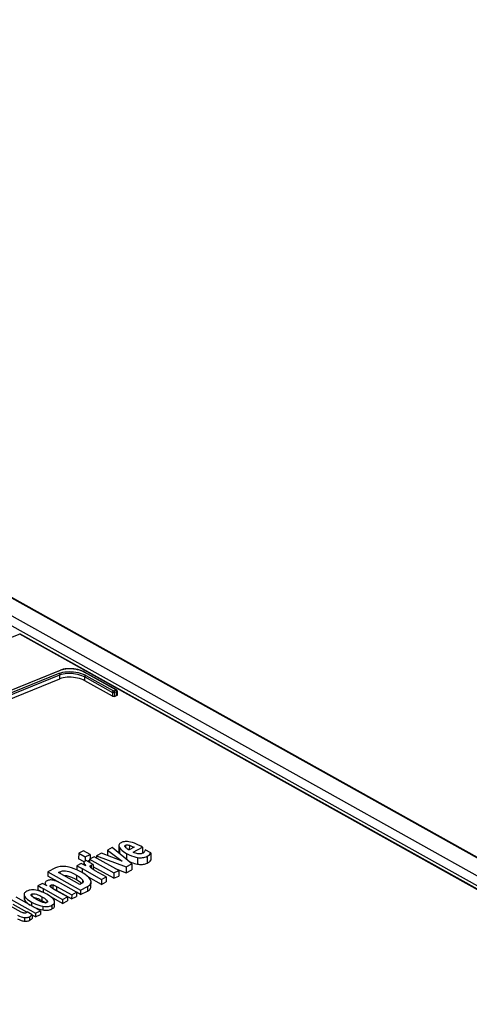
# Model space of a CAD drawing. Extents: x 0 to 420, y 0 to 297.
# Tile 28 of 35: x 367 to 375, y 136 to 153. Entities that reach past the tile are written whole.
import ezdxf

# ---------------------------------------------------------------- set-up
doc = ezdxf.new("R2010")
doc.units = 0
doc.header["$LTSCALE"] = 23.1
doc.layers.get('0').update_dxf_attribs({"linetype": 'CONTINUOUS'})

msp = doc.modelspace()

# ---------------------------------------------------------------- linework, layer by layer
at = {"color": 9, "linetype": 'CONTINUOUS'}
for p, q in [((396.065, 126.6), (349.501, 152.622)), ((349.174, 152.503), (395.108, 126.832)), ((349.093, 152.377), (394.915, 126.769)), ((394.643, 126.854), (367.226, 142.176)), ((367.906, 141.421), (367.907, 141.489)), ((368.86, 141.231), (368.32, 141.533)), ((368.33, 141.387), (368.331, 141.453)), ((368.331, 141.453), (368.801, 141.19)), ((368.347, 141.478), (368.817, 141.215)), ((368.801, 141.19), (368.801, 141.124)), ((368.823, 141.214), (368.86, 141.229)), ((368.835, 141.189), (368.834, 141.121)), ((368.835, 141.189), (368.872, 141.203)), ((368.871, 141.213), (368.872, 141.208)), ((368.872, 141.208), (368.872, 141.203)), ((368.872, 141.203), (368.872, 141.135)), ((369.023, 138.591), (369.023, 138.555)), ((369.088, 138.591), (369.087, 138.515)), ((368.92, 138.552), (368.919, 138.45)), ((369.038, 138.453), (369.037, 138.352)), ((369.39, 138.404), (369.39, 138.286)), ((368.318, 138.286), (368.317, 138.256)), ((368.329, 138.265), (368.329, 138.249)), ((368.439, 138.254), (368.439, 138.205)), ((369.226, 138.383), (369.225, 138.271)), ((367.907, 138.14), (367.907, 138.116)), ((368.189, 138.085), (368.189, 138.007)), ((368.285, 138.194), (368.284, 138.127)), ((367.753, 137.912), (367.753, 137.878)), ((367.853, 137.893), (367.853, 137.824)), ((368.293, 138.004), (368.292, 137.953)), ((368.378, 137.889), (368.377, 137.813)), ((367.307, 137.728), (367.307, 137.665)), ((367.432, 137.762), (367.432, 137.725)), ((367.625, 137.855), (367.624, 137.791)), ((367.428, 137.625), (367.427, 137.562)), ((367.604, 137.715), (367.603, 137.651)), ((367.616, 137.555), (367.616, 137.492)), ((367.688, 137.656), (367.688, 137.619)), ((367.773, 137.572), (367.772, 137.508)), ((367.309, 137.362), (367.309, 137.3)), ((367.392, 137.376), (367.392, 137.314))]:
    msp.add_line(p, q, dxfattribs=at)
at = {"color": 7, "linetype": 'CONTINUOUS'}
for p, q in [((396.084, 126.599), (349.521, 152.621)), ((394.683, 126.842), (367.226, 142.187)), ((367.226, 142.187), (367.226, 142.187)), ((367.935, 141.573), (367.916, 141.566)), ((368.328, 141.533), (368.311, 141.542)), ((368.868, 141.231), (368.328, 141.533)), ((368.801, 141.124), (368.33, 141.387)), ((368.834, 141.121), (368.872, 141.135)), ((368.88, 141.212), (368.879, 141.143)), ((368.909, 138.586), (368.908, 138.472)), ((369.011, 138.572), (369.01, 138.576)), ((369.168, 138.556), (369.082, 138.512)), ((369.151, 138.474), (369.311, 138.556)), ((369.311, 138.556), (369.281, 138.573)), ((369.311, 138.556), (369.31, 138.455)), ((368.228, 138.454), (368.227, 138.363)), ((368.31, 138.496), (368.228, 138.454)), ((368.228, 138.454), (368.339, 138.392)), ((368.421, 138.434), (368.31, 138.496)), ((368.339, 138.392), (368.421, 138.434)), ((368.339, 138.392), (368.339, 138.322)), ((368.493, 138.394), (368.411, 138.352)), ((368.421, 138.434), (368.421, 138.357)), ((368.908, 138.162), (368.493, 138.394)), ((368.617, 138.458), (368.531, 138.414)), ((368.531, 138.414), (368.531, 138.373)), ((368.531, 138.414), (369.031, 138.225)), ((368.964, 138.318), (368.617, 138.458)), ((368.718, 138.51), (368.717, 138.418)), ((368.798, 138.551), (368.718, 138.51)), ((368.718, 138.51), (368.964, 138.318)), ((369.129, 138.275), (368.798, 138.551)), ((369.454, 138.461), (369.357, 138.513)), ((369.454, 138.461), (369.453, 138.337)), ((368.196, 138.241), (368.195, 138.173)), ((368.271, 138.28), (368.196, 138.241)), ((368.323, 138.31), (368.227, 138.363)), ((368.348, 138.239), (368.271, 138.28)), ((368.316, 138.293), (368.318, 138.286)), ((368.316, 138.286), (368.316, 138.256)), ((368.324, 138.272), (368.329, 138.265)), ((368.355, 138.33), (368.344, 138.324)), ((368.472, 138.265), (368.355, 138.33)), ((368.376, 138.319), (368.411, 138.335)), ((368.411, 138.352), (368.41, 138.3)), ((368.411, 138.352), (368.826, 138.12)), ((368.472, 138.265), (368.471, 138.18)), ((368.826, 138.029), (368.472, 138.227)), ((369.031, 138.225), (369.129, 138.275)), ((369.031, 138.225), (369.031, 138.125)), ((369.129, 138.275), (369.128, 138.171)), ((367.832, 138.206), (367.702, 138.139)), ((367.702, 138.139), (367.702, 138.067)), ((367.702, 138.139), (368.259, 137.828)), ((367.919, 137.945), (367.702, 138.067)), ((367.885, 138.129), (367.907, 138.14)), ((368.247, 137.926), (367.885, 138.129)), ((368.277, 138.131), (368.209, 138.166)), ((368.334, 138.097), (368.277, 138.131)), ((368.285, 138.194), (368.614, 138.01)), ((368.696, 138.053), (368.51, 138.156)), ((368.614, 138.01), (368.696, 138.053)), ((368.696, 138.053), (368.695, 137.967)), ((368.826, 138.12), (368.908, 138.162)), ((368.826, 138.12), (368.826, 138.029)), ((368.826, 138.029), (368.908, 138.067)), ((368.849, 138.195), (369.031, 138.125)), ((368.908, 138.162), (368.908, 138.067)), ((369.031, 138.125), (369.128, 138.171)), ((367.613, 137.942), (367.535, 137.902)), ((367.535, 137.902), (367.535, 137.835)), ((367.658, 137.952), (367.658, 137.95)), ((367.658, 137.95), (367.658, 137.919)), ((367.658, 137.95), (367.66, 137.941)), ((367.685, 137.904), (367.658, 137.919)), ((367.79, 137.918), (367.789, 137.851)), ((367.853, 137.893), (368.109, 137.751)), ((368.191, 137.793), (367.919, 137.945)), ((368.274, 137.94), (368.247, 137.926)), ((368.259, 137.828), (368.378, 137.889)), ((368.27, 137.951), (368.278, 137.942)), ((368.613, 137.927), (368.392, 138.051)), ((368.437, 137.967), (368.434, 137.988)), ((368.436, 137.888), (368.437, 137.967)), ((368.614, 138.01), (368.613, 137.927)), ((368.613, 137.927), (368.695, 137.967)), ((367.3, 137.755), (367.3, 137.691)), ((367.625, 137.855), (367.953, 137.671)), ((367.689, 137.759), (367.644, 137.782)), ((368.035, 137.713), (367.802, 137.843)), ((367.811, 137.843), (367.818, 137.841)), ((368.108, 137.681), (367.853, 137.824)), ((368.109, 137.751), (368.108, 137.681)), ((368.108, 137.681), (368.19, 137.722)), ((368.109, 137.751), (368.191, 137.793)), ((368.191, 137.793), (368.19, 137.722)), ((368.259, 137.755), (368.191, 137.793)), ((368.259, 137.828), (368.259, 137.755)), ((368.259, 137.755), (368.377, 137.813)), ((367.253, 137.456), (367.061, 137.564)), ((367.081, 137.668), (367.496, 137.436)), ((367.348, 137.456), (367.115, 137.586)), ((367.578, 137.478), (367.163, 137.71)), ((367.629, 137.636), (367.641, 137.629)), ((367.953, 137.604), (367.763, 137.711)), ((367.818, 137.563), (367.819, 137.628)), ((367.953, 137.671), (368.035, 137.713)), ((367.953, 137.671), (367.953, 137.604)), ((367.953, 137.604), (368.035, 137.645)), ((368.035, 137.713), (368.035, 137.645)), ((367.439, 137.411), (367.351, 137.46)), ((367.439, 137.411), (367.439, 137.349)), ((367.496, 137.373), (367.439, 137.405)), ((367.496, 137.436), (367.578, 137.478)), ((367.496, 137.436), (367.496, 137.373)), ((367.496, 137.373), (367.578, 137.415)), ((367.578, 137.478), (367.578, 137.415))]:
    msp.add_line(p, q, dxfattribs=at)
at = {"color": 9, "linetype": 'CONTINUOUS'}
for points in [[(367.226, 142.176), (365.995, 141.69), (364.76, 141.158), (363.522, 140.58)], [(367.924, 141.565), (367.921, 141.566), (367.917, 141.567), (367.916, 141.566)], [(368.32, 141.533), (368.296, 141.546), (368.268, 141.557), (368.239, 141.567), (368.207, 141.575), (368.175, 141.581), (368.141, 141.586), (368.107, 141.589), (368.074, 141.59), (368.04, 141.588), (368.009, 141.585), (367.978, 141.58), (367.95, 141.574), (367.924, 141.565)], [(367.924, 141.565), (366.677, 141.06), (365.425, 140.508), (364.172, 139.909), (362.917, 139.264), (361.662, 138.573), (360.41, 137.837), (359.16, 137.057)], [(359.274, 137.08), (360.503, 137.845), (361.735, 138.567), (362.969, 139.246), (364.203, 139.88), (365.436, 140.47), (366.667, 141.015), (367.894, 141.514)], [(359.289, 137.056), (360.518, 137.821), (361.75, 138.543), (362.983, 139.221), (364.217, 139.856), (365.449, 140.445), (366.68, 140.99), (367.907, 141.489)], [(367.894, 141.514), (367.924, 141.524), (367.956, 141.532), (367.991, 141.537), (368.027, 141.541), (368.065, 141.542), (368.103, 141.541), (368.142, 141.538), (368.18, 141.533), (368.218, 141.525), (368.253, 141.516), (368.287, 141.505), (368.319, 141.492), (368.347, 141.478)], [(367.894, 141.514), (367.898, 141.511), (367.901, 141.508), (367.904, 141.503), (367.906, 141.498), (367.907, 141.493), (367.907, 141.489)], [(367.907, 141.489), (367.934, 141.498), (367.964, 141.505), (367.997, 141.51), (368.031, 141.513), (368.066, 141.514), (368.103, 141.513), (368.139, 141.51), (368.175, 141.505), (368.21, 141.498), (368.243, 141.489), (368.275, 141.478), (368.304, 141.466), (368.331, 141.453)], [(368.32, 141.533), (368.324, 141.534), (368.327, 141.534), (368.328, 141.533)], [(368.347, 141.478), (368.343, 141.476), (368.339, 141.472), (368.336, 141.468), (368.333, 141.463), (368.331, 141.458), (368.331, 141.453)], [(368.86, 141.231), (368.864, 141.232), (368.867, 141.232), (368.868, 141.231)], [(368.86, 141.229), (368.861, 141.229), (368.861, 141.229), (368.861, 141.229), (368.861, 141.23), (368.861, 141.23), (368.861, 141.231), (368.86, 141.231)], [(368.817, 141.215), (368.813, 141.213), (368.809, 141.209), (368.806, 141.205), (368.803, 141.2), (368.802, 141.195), (368.801, 141.19)], [(368.801, 141.19), (368.804, 141.189), (368.808, 141.187), (368.812, 141.186), (368.817, 141.186), (368.823, 141.186), (368.829, 141.187), (368.835, 141.189)], [(368.817, 141.215), (368.818, 141.215), (368.818, 141.214), (368.819, 141.214), (368.82, 141.214), (368.821, 141.214), (368.822, 141.214), (368.823, 141.214)], [(368.823, 141.214), (368.826, 141.212), (368.83, 141.208), (368.832, 141.204), (368.834, 141.199), (368.835, 141.194), (368.835, 141.189)], [(368.86, 141.229), (368.864, 141.226), (368.867, 141.222)], [(368.867, 141.222), (368.869, 141.218), (368.871, 141.213)], [(368.872, 141.203), (368.875, 141.205), (368.877, 141.207), (368.879, 141.209), (368.88, 141.212), (368.88, 141.212)]]:
    msp.add_lwpolyline(points, dxfattribs=at)
at = {"color": 7, "linetype": 'CONTINUOUS'}
for points in [[(367.226, 142.187), (367.226, 142.186), (367.226, 142.185), (367.226, 142.183), (367.226, 142.18), (367.226, 142.176)], [(359.151, 137.058), (360.401, 137.838), (361.653, 138.574), (362.908, 139.264), (364.162, 139.91), (365.416, 140.509), (366.667, 141.061), (367.916, 141.566)], [(368.311, 141.542), (368.281, 141.555), (368.249, 141.566), (368.215, 141.576), (368.179, 141.583), (368.143, 141.588), (368.106, 141.591), (368.07, 141.592), (368.034, 141.591), (367.999, 141.587), (367.966, 141.581), (367.935, 141.573)], [(359.288, 136.988), (360.518, 137.753), (361.749, 138.475), (362.982, 139.154), (364.216, 139.788), (365.448, 140.378), (366.679, 140.922), (367.906, 141.421)], [(368.33, 141.387), (368.304, 141.4), (368.274, 141.412), (368.243, 141.423), (368.209, 141.431), (368.174, 141.438), (368.138, 141.443), (368.102, 141.446), (368.066, 141.447), (368.03, 141.446), (367.996, 141.443), (367.964, 141.437), (367.934, 141.43), (367.906, 141.421)], [(368.88, 141.212), (368.879, 141.216), (368.878, 141.221), (368.875, 141.226), (368.871, 141.229), (368.868, 141.231)], [(368.834, 141.121), (368.83, 141.12), (368.825, 141.119), (368.82, 141.119), (368.815, 141.12), (368.809, 141.121), (368.805, 141.122), (368.801, 141.124)], [(368.879, 141.143), (368.879, 141.141), (368.878, 141.139), (368.875, 141.137), (368.872, 141.135)], [(368.946, 138.634), (368.932, 138.625), (368.922, 138.616), (368.914, 138.606), (368.91, 138.595), (368.909, 138.586)], [(368.909, 138.586), (368.909, 138.583), (368.912, 138.569), (368.92, 138.552)], [(368.979, 138.647), (368.964, 138.642), (368.953, 138.637), (368.946, 138.634)], [(369.042, 138.654), (369.019, 138.654), (369.002, 138.652), (368.989, 138.65), (368.979, 138.647)], [(369.01, 138.576), (369.011, 138.58), (369.013, 138.584), (369.017, 138.587), (369.023, 138.591)], [(369.029, 138.549), (369.02, 138.557), (369.014, 138.565), (369.011, 138.572)], [(369.023, 138.591), (369.03, 138.594), (369.038, 138.596), (369.045, 138.597), (369.053, 138.597), (369.063, 138.597), (369.074, 138.595), (369.088, 138.591)], [(369.14, 138.636), (369.107, 138.645), (369.08, 138.651), (369.059, 138.654), (369.042, 138.654)], [(369.088, 138.591), (369.112, 138.583), (369.138, 138.571), (369.168, 138.556)], [(369.281, 138.573), (369.223, 138.603), (369.177, 138.624), (369.14, 138.636)], [(368.908, 138.472), (368.908, 138.467), (368.91, 138.458), (368.911, 138.458)], [(368.92, 138.552), (368.937, 138.53), (368.96, 138.506), (368.993, 138.48), (369.038, 138.453)], [(369.057, 138.527), (369.048, 138.534), (369.038, 138.541), (369.029, 138.549)], [(369.038, 138.453), (369.084, 138.429), (369.124, 138.412), (369.161, 138.399), (369.195, 138.39), (369.226, 138.383)], [(369.082, 138.512), (369.076, 138.516), (369.068, 138.521), (369.057, 138.527)], [(369.233, 138.446), (369.212, 138.45), (369.192, 138.456), (369.171, 138.464), (369.151, 138.474)], [(369.226, 138.383), (369.251, 138.38), (369.273, 138.379), (369.294, 138.379), (369.313, 138.381), (369.332, 138.384), (369.351, 138.388), (369.371, 138.395), (369.39, 138.404)], [(369.313, 138.455), (369.3, 138.45), (369.288, 138.446), (369.276, 138.444), (369.263, 138.443), (369.249, 138.444), (369.233, 138.446)], [(369.332, 138.468), (369.326, 138.463), (369.32, 138.459), (369.313, 138.455)], [(369.345, 138.483), (369.342, 138.478), (369.337, 138.473), (369.332, 138.468)], [(369.357, 138.513), (369.355, 138.504), (369.351, 138.494), (369.345, 138.483)], [(369.39, 138.404), (369.411, 138.416), (369.428, 138.429), (369.442, 138.444), (369.454, 138.461)], [(368.007, 138.229), (367.97, 138.231), (367.939, 138.231), (367.913, 138.229), (367.89, 138.225), (367.869, 138.22), (367.85, 138.214), (367.832, 138.206)], [(368.209, 138.166), (368.153, 138.191), (368.106, 138.208), (368.068, 138.218), (368.035, 138.225), (368.007, 138.229)], [(368.196, 138.241), (368.22, 138.229), (368.25, 138.213), (368.285, 138.194)], [(368.32, 138.306), (368.317, 138.3), (368.316, 138.293)], [(368.318, 138.286), (368.32, 138.279), (368.324, 138.272)], [(368.344, 138.324), (368.332, 138.318), (368.325, 138.312), (368.32, 138.306)], [(368.329, 138.265), (368.342, 138.248), (368.348, 138.239)], [(368.421, 138.234), (368.422, 138.239), (368.425, 138.244), (368.431, 138.249), (368.439, 138.254)], [(368.434, 138.209), (368.426, 138.218), (368.422, 138.227), (368.421, 138.234)], [(368.439, 138.254), (368.45, 138.259), (368.461, 138.262), (368.472, 138.265)], [(369.069, 138.325), (369.081, 138.319), (369.104, 138.309), (369.126, 138.3)], [(369.126, 138.3), (369.149, 138.291), (369.174, 138.283), (369.199, 138.276), (369.225, 138.271)], [(369.225, 138.271), (369.244, 138.268), (369.262, 138.266), (369.28, 138.265), (369.297, 138.265), (369.313, 138.266), (369.329, 138.268), (369.345, 138.27), (369.36, 138.275), (369.376, 138.28), (369.39, 138.286)], [(369.39, 138.286), (369.41, 138.296), (369.427, 138.308), (369.442, 138.322), (369.453, 138.337)], [(367.907, 138.14), (367.922, 138.146), (367.936, 138.151), (367.952, 138.154), (367.968, 138.155), (367.986, 138.155), (368.006, 138.154), (368.03, 138.15), (368.059, 138.143), (368.094, 138.131), (368.137, 138.112), (368.189, 138.085)], [(367.974, 138.079), (367.983, 138.079), (368.001, 138.077), (368.019, 138.075), (368.036, 138.071), (368.053, 138.066), (368.071, 138.061), (368.089, 138.054), (368.108, 138.047), (368.128, 138.038), (368.147, 138.029), (368.167, 138.019), (368.189, 138.007)], [(368.189, 138.085), (368.229, 138.061), (368.258, 138.04), (368.278, 138.021), (368.293, 138.004)], [(368.434, 137.988), (368.429, 138.004), (368.418, 138.023), (368.4, 138.044), (368.373, 138.068), (368.334, 138.097)], [(368.467, 138.183), (368.454, 138.192), (368.443, 138.201), (368.434, 138.209)], [(368.51, 138.156), (368.495, 138.165), (368.48, 138.174), (368.467, 138.183)], [(367.535, 137.902), (367.56, 137.89), (367.589, 137.874), (367.625, 137.855)], [(367.658, 137.919), (367.634, 137.931), (367.613, 137.942)], [(367.69, 137.988), (367.676, 137.98), (367.668, 137.973), (367.662, 137.965), (367.659, 137.958), (367.658, 137.952)], [(367.66, 137.941), (367.664, 137.931), (367.672, 137.918), (367.685, 137.904)], [(367.795, 137.995), (367.776, 137.999), (367.76, 138.001), (367.745, 138.001), (367.731, 138), (367.717, 137.998), (367.704, 137.994), (367.69, 137.988)], [(367.741, 137.897), (367.742, 137.901), (367.744, 137.905), (367.747, 137.909), (367.753, 137.912)], [(367.747, 137.884), (367.743, 137.891), (367.741, 137.896), (367.741, 137.897)], [(367.753, 137.912), (367.758, 137.915), (367.765, 137.917), (367.771, 137.918), (367.78, 137.918), (367.79, 137.918)], [(367.79, 137.918), (367.797, 137.917), (367.807, 137.914), (367.819, 137.91), (367.834, 137.903), (367.853, 137.893)], [(367.919, 137.945), (367.882, 137.964), (367.85, 137.978), (367.821, 137.988), (367.795, 137.995)], [(368.189, 138.007), (368.208, 137.996), (368.226, 137.985), (368.242, 137.974), (368.256, 137.962), (368.27, 137.951)], [(368.303, 137.976), (368.303, 137.971), (368.3, 137.963), (368.295, 137.955), (368.286, 137.948), (368.274, 137.94)], [(368.293, 138.004), (368.3, 137.991), (368.303, 137.981), (368.303, 137.976)], [(368.377, 137.813), (368.396, 137.824), (368.41, 137.835), (368.422, 137.847), (368.43, 137.86), (368.435, 137.874), (368.436, 137.888)], [(368.378, 137.889), (368.396, 137.9), (368.41, 137.911), (368.422, 137.923), (368.43, 137.936), (368.435, 137.951), (368.437, 137.967)], [(367.346, 137.811), (367.329, 137.8), (367.317, 137.79), (367.308, 137.78), (367.303, 137.769), (367.3, 137.757), (367.3, 137.755)], [(367.3, 137.755), (367.302, 137.743), (367.307, 137.728)], [(367.307, 137.728), (367.318, 137.711), (367.334, 137.692), (367.356, 137.672), (367.386, 137.65), (367.428, 137.625)], [(367.502, 137.828), (367.474, 137.832), (367.449, 137.833), (367.427, 137.832), (367.406, 137.83), (367.386, 137.826), (367.366, 137.819), (367.346, 137.811)], [(367.42, 137.747), (367.421, 137.751), (367.423, 137.755), (367.427, 137.759), (367.432, 137.762)], [(367.452, 137.707), (367.436, 137.72), (367.427, 137.731), (367.422, 137.739), (367.42, 137.745), (367.42, 137.747)], [(367.432, 137.762), (367.439, 137.765), (367.446, 137.767), (367.454, 137.768), (367.464, 137.768), (367.476, 137.767), (367.491, 137.764), (367.511, 137.758), (367.535, 137.749), (367.565, 137.735), (367.604, 137.715)], [(367.644, 137.782), (367.604, 137.8), (367.567, 137.812), (367.534, 137.822), (367.502, 137.828)], [(367.535, 137.835), (367.548, 137.829), (367.562, 137.822), (367.575, 137.815), (367.587, 137.808), (367.6, 137.802), (367.602, 137.8)], [(367.811, 137.656), (367.8, 137.673), (367.784, 137.691), (367.762, 137.711), (367.731, 137.734), (367.689, 137.759)], [(367.802, 137.843), (367.775, 137.86), (367.758, 137.873), (367.747, 137.884)], [(367.794, 137.848), (367.796, 137.848), (367.804, 137.846), (367.811, 137.843)], [(367.818, 137.841), (367.825, 137.838), (367.832, 137.835), (367.839, 137.831), (367.845, 137.828), (367.853, 137.824)], [(367.3, 137.691), (367.3, 137.684), (367.303, 137.674), (367.307, 137.665)], [(367.307, 137.665), (367.315, 137.65), (367.326, 137.637), (367.339, 137.623), (367.354, 137.611), (367.369, 137.598), (367.387, 137.586), (367.405, 137.575)], [(367.428, 137.625), (367.473, 137.601), (367.514, 137.584), (367.551, 137.571), (367.585, 137.562), (367.616, 137.555)], [(367.513, 137.669), (367.477, 137.69), (367.452, 137.707)], [(367.457, 137.704), (367.457, 137.704), (367.466, 137.703), (367.476, 137.702), (367.487, 137.7), (367.499, 137.697), (367.511, 137.694)], [(367.511, 137.694), (367.524, 137.689), (367.537, 137.684), (367.549, 137.678), (367.562, 137.672), (367.575, 137.666), (367.589, 137.659), (367.603, 137.651)], [(367.62, 137.621), (367.592, 137.63), (367.557, 137.646), (367.513, 137.669)], [(367.603, 137.651), (367.617, 137.643), (367.629, 137.636)], [(367.604, 137.715), (367.645, 137.691), (367.672, 137.671), (367.688, 137.656)], [(367.616, 137.555), (367.645, 137.551), (367.671, 137.55), (367.693, 137.551), (367.714, 137.553), (367.734, 137.557), (367.754, 137.564), (367.773, 137.572)], [(367.688, 137.619), (367.683, 137.617), (367.676, 137.615), (367.669, 137.614), (367.66, 137.614), (367.65, 137.615), (367.637, 137.617), (367.62, 137.621)], [(367.641, 137.629), (367.651, 137.622), (367.661, 137.614), (367.662, 137.614)], [(367.688, 137.656), (367.695, 137.647), (367.699, 137.64), (367.7, 137.635)], [(367.7, 137.635), (367.699, 137.63), (367.697, 137.626), (367.693, 137.623), (367.688, 137.619)], [(367.772, 137.508), (367.784, 137.515), (367.795, 137.522), (367.803, 137.529), (367.81, 137.537), (367.814, 137.545), (367.817, 137.553), (367.818, 137.563)], [(367.773, 137.572), (367.79, 137.582), (367.803, 137.593), (367.811, 137.603), (367.817, 137.614), (367.819, 137.628)], [(367.819, 137.628), (367.817, 137.64), (367.811, 137.656)], [(367.19, 137.403), (367.224, 137.386), (367.251, 137.375), (367.274, 137.368), (367.293, 137.364), (367.309, 137.362)], [(367.302, 137.438), (367.296, 137.439), (367.288, 137.441), (367.279, 137.444), (367.267, 137.449), (367.253, 137.456)], [(367.333, 137.442), (367.328, 137.44), (367.323, 137.438), (367.317, 137.437), (367.31, 137.437), (367.302, 137.438)], [(367.351, 137.46), (367.349, 137.456), (367.346, 137.451), (367.341, 137.446), (367.333, 137.442)], [(367.392, 137.376), (367.41, 137.386), (367.423, 137.395), (367.431, 137.401), (367.437, 137.407), (367.439, 137.411)], [(367.451, 137.549), (367.472, 137.539), (367.494, 137.529), (367.516, 137.52), (367.54, 137.511), (367.564, 137.504), (367.589, 137.497), (367.616, 137.492)], [(367.616, 137.492), (367.634, 137.489), (367.652, 137.487), (367.67, 137.487), (367.686, 137.487), (367.702, 137.488), (367.716, 137.49), (367.731, 137.493), (367.746, 137.497), (367.76, 137.502), (367.772, 137.508)], [(367.19, 137.341), (367.202, 137.334), (367.214, 137.328), (367.227, 137.322), (367.24, 137.317), (367.253, 137.312), (367.267, 137.307), (367.281, 137.304), (367.295, 137.301), (367.309, 137.3)], [(367.309, 137.362), (367.327, 137.362), (367.343, 137.362), (367.357, 137.364), (367.369, 137.367), (367.381, 137.371), (367.392, 137.376)], [(367.309, 137.3), (367.326, 137.299), (367.341, 137.3), (367.355, 137.301), (367.368, 137.304), (367.381, 137.308), (367.392, 137.314)], [(367.392, 137.314), (367.399, 137.317), (367.405, 137.321), (367.412, 137.325), (367.417, 137.329), (367.423, 137.333), (367.428, 137.337), (367.433, 137.341), (367.437, 137.345), (367.439, 137.349)]]:
    msp.add_lwpolyline(points, dxfattribs=at)

doc.saveas('drawing.dxf')
